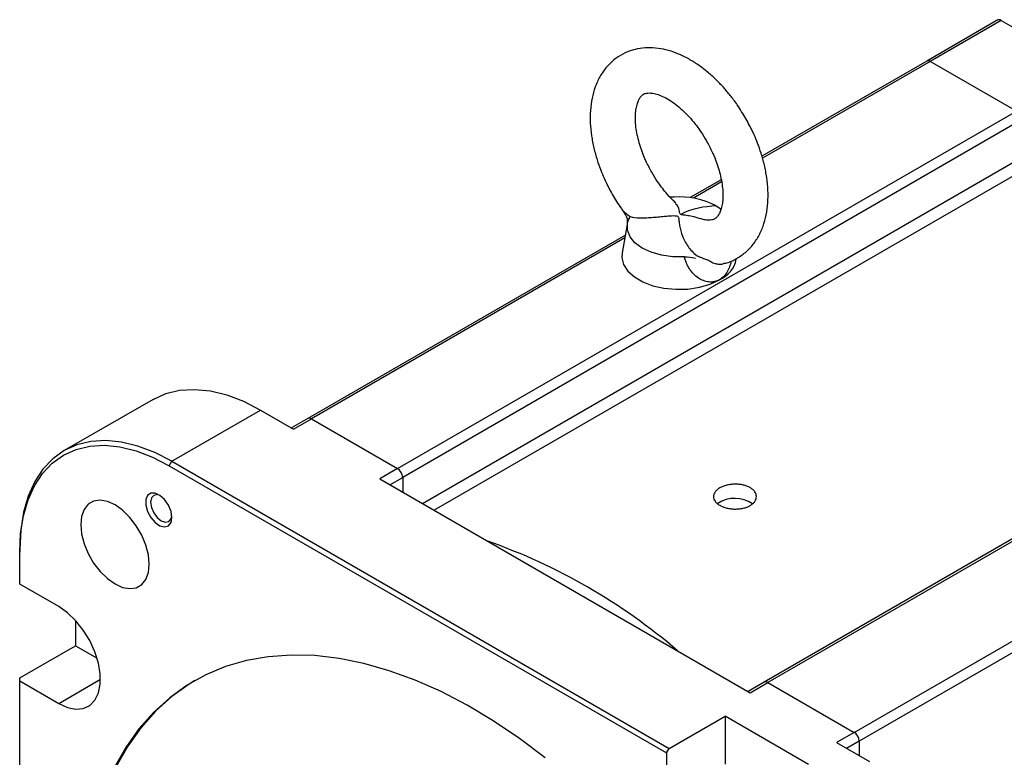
# Model space of a CAD drawing. Header units: millimetres. Extents: x 32176 to 34219, y 9943 to 11279.
# Tile 50 of 59: x 33371 to 33508, y 11133 to 11236. Entities that reach past the tile are written whole.
import ezdxf

# ---------------------------------------------------------------- set-up
doc = ezdxf.new("R2010")
doc.units = ezdxf.units.MM
doc.layers.add('Z_entity', color=7, linetype='Continuous')

msp = doc.modelspace()

# ---------------------------------------------------------------- linework, layer by layer
at = {"layer": 'Z_entity', "color": 7}
for p, q in [((33506.87, 11236.02), (33496.97, 11230.3)), ((33507.37, 11235.97), (33497.47, 11230.25)), ((33507.37, 11235.97), (33515.62, 11231.2)), ((33496.97, 11230.3), (33474, 11217.05)), ((33497.47, 11230.25), (33474.08, 11216.75)), ((33509.49, 11223.31), (33497.47, 11230.25)), ((33423.22, 11173.51), (33509.49, 11223.31)), ((33510.2, 11222.09), (33423.93, 11172.29)), ((33426.7, 11168.65), (33510.2, 11216.85)), ((33511.18, 11215.53), (33428.33, 11167.71)), ((33468.34, 11213.77), (33464.01, 11211.28)), ((33468.39, 11213.47), (33464.48, 11211.21)), ((33461.75, 11211.35), (33461.16, 11211.38)), ((33461.75, 11211.35), (33461.24, 11211.29)), ((33454.57, 11209.56), (33454.5, 11209.61)), ((33455.24, 11207.55), (33454.51, 11203.6)), ((33454.97, 11206.05), (33410.7, 11180.5)), ((33454.9, 11205.68), (33411.2, 11180.45)), ((33468.75, 11202.11), (33468.71, 11202.08)), ((33486.86, 11136.77), (33573.13, 11186.57)), ((33573.84, 11185.35), (33487.57, 11135.55)), ((33389.13, 11183.16), (33376.76, 11176.02)), ((33391.76, 11174.53), (33404.13, 11181.68)), ((33404.13, 11181.68), (33408.73, 11179.02)), ((33410.7, 11180.5), (33408.43, 11179.19)), ((33408.73, 11179.02), (33411.2, 11180.45)), ((33411.2, 11180.45), (33423.22, 11173.51)), ((33391.4, 11173.92), (33391.76, 11174.53)), ((33391.4, 11173.92), (33460.72, 11133.9)), ((33391.76, 11174.53), (33461.08, 11134.51)), ((33423.22, 11173.51), (33420.75, 11172.08)), ((33422.16, 11171.27), (33423.93, 11172.29)), ((33423.93, 11172.29), (33423.93, 11170.25)), ((33525.68, 11173.4), (33474.34, 11143.76)), ((33525.61, 11173.02), (33474.84, 11143.71)), ((33420.75, 11172.08), (33472.37, 11142.28)), ((33370.54, 11162.28), (33370.54, 11161.87)), ((33370.54, 11157.41), (33370.54, 11161.87)), ((33375.98, 11154.28), (33370.54, 11157.41)), ((33378.32, 11152.36), (33378.32, 11148.84)), ((33370.54, 11144.35), (33378.32, 11148.84)), ((33378.32, 11148.84), (33381.34, 11147.1)), ((33370.54, 11143.94), (33370.54, 11144.35)), ((33370.54, 11143.94), (33375.98, 11140.8)), ((33370.54, 11064.06), (33370.54, 11143.94)), ((33375.98, 11140.8), (33381.81, 11144.17)), ((33474.34, 11143.76), (33472.07, 11142.45)), ((33472.37, 11142.28), (33474.84, 11143.71)), ((33474.84, 11143.71), (33486.86, 11136.77)), ((33461.08, 11134.51), (33468.86, 11139)), ((33480.52, 11132.27), (33468.86, 11139)), ((33468.86, 11139), (33468.86, 11132.32)), ((33486.86, 11136.77), (33484.39, 11135.35)), ((33484.39, 11135.35), (33488.98, 11132.69)), ((33487.57, 11135.55), (33485.8, 11134.53)), ((33487.57, 11135.55), (33487.57, 11133.51)), ((33460.72, 11133.9), (33461.08, 11134.51)), ((33460.72, 11133.9), (33460.72, 11127.62))]:
    msp.add_line(p, q, dxfattribs=at)
at = {"layer": 'Z_entity', "color": 7, "flags": 128}
for points in [[(33467.62, 11210.13), (33468.15, 11209.78), (33468.38, 11209.61)], [(33463.19, 11203.03), (33461.58, 11203.04), (33460.01, 11203.25), (33458.56, 11203.66), (33457.31, 11204.25), (33456.31, 11204.98), (33455.62, 11205.82), (33455.26, 11206.72), (33455.26, 11207.65)], [(33454.51, 11203.6), (33454.47, 11202.89), (33454.73, 11201.94), (33455.32, 11201.03), (33456.22, 11200.22), (33457.4, 11199.53), (33458.79, 11199), (33460.35, 11198.65), (33462, 11198.5), (33463.67, 11198.54), (33465.29, 11198.79), (33466.79, 11199.22), (33468.09, 11199.82)], [(33389.13, 11183.16), (33390.9, 11183.97), (33392.84, 11184.44), (33394.93, 11184.56), (33397.12, 11184.35), (33399.41, 11183.79), (33401.75, 11182.89), (33404.13, 11181.68)], [(33391.76, 11174.53), (33389.38, 11175.75), (33387.03, 11176.64), (33384.75, 11177.2), (33382.55, 11177.42), (33380.47, 11177.29), (33378.53, 11176.82), (33376.76, 11176.02), (33375.17, 11174.88), (33373.79, 11173.44), (33372.64, 11171.7), (33371.73, 11169.69), (33371.07, 11167.43), (33370.68, 11164.95), (33370.54, 11162.28)], [(33370.54, 11161.87), (33370.67, 11164.5), (33371.06, 11166.93), (33371.71, 11169.15), (33372.61, 11171.13), (33373.74, 11172.84), (33375.09, 11174.27), (33376.65, 11175.38), (33378.4, 11176.17), (33380.3, 11176.64), (33382.35, 11176.76), (33384.51, 11176.55), (33386.76, 11176), (33389.07, 11175.12), (33391.4, 11173.92)], [(33391.76, 11166.71), (33391.64, 11167.55), (33391.28, 11168.42), (33390.74, 11169.2), (33390.09, 11169.79), (33389.42, 11170.1), (33388.81, 11170.1), (33388.36, 11169.79), (33388.11, 11169.2), (33388.11, 11168.42), (33388.36, 11167.56), (33388.81, 11166.72), (33389.42, 11166.02), (33390.09, 11165.56), (33390.74, 11165.4), (33391.28, 11165.56), (33391.64, 11166.01), (33391.76, 11166.71)], [(33390.11, 11169.78), (33389.71, 11169.89), (33389.22, 11169.79), (33388.9, 11169.42), (33388.79, 11168.83), (33388.9, 11168.11), (33389.22, 11167.37), (33389.71, 11166.72), (33390.27, 11166.26), (33390.84, 11166.06), (33391.32, 11166.16), (33391.65, 11166.53), (33391.75, 11166.93)], [(33388.6, 11160.19), (33388.48, 11161.49), (33388.13, 11162.86), (33387.56, 11164.23), (33386.8, 11165.54), (33385.9, 11166.72), (33384.89, 11167.71), (33383.83, 11168.46), (33382.77, 11168.94), (33381.76, 11169.11), (33380.85, 11168.98), (33380.1, 11168.54), (33379.53, 11167.82), (33379.17, 11166.86), (33379.05, 11165.71), (33379.17, 11164.41), (33379.53, 11163.04), (33380.1, 11161.67), (33380.85, 11160.36), (33381.76, 11159.18), (33382.77, 11158.19), (33383.83, 11157.44), (33384.89, 11156.96), (33385.9, 11156.79), (33386.8, 11156.92), (33387.56, 11157.36), (33388.13, 11158.08), (33388.48, 11159.04), (33388.6, 11160.19)], [(33375.98, 11140.8), (33377.19, 11140.25), (33378.35, 11140.02), (33379.41, 11140.11), (33380.31, 11140.53), (33381.03, 11141.26), (33381.53, 11142.26), (33381.78, 11143.49), (33381.78, 11144.9), (33381.53, 11146.42), (33381.03, 11147.99), (33380.31, 11149.55), (33379.41, 11151.01), (33378.35, 11152.32), (33377.19, 11153.43), (33375.98, 11154.28)], [(33443.8, 11133.23), (33440.2, 11135.93), (33436.56, 11138.38), (33432.92, 11140.56), (33429.27, 11142.45), (33425.65, 11144.05), (33422.06, 11145.36), (33418.53, 11146.37), (33415.06, 11147.07), (33411.67, 11147.46), (33408.38, 11147.54), (33405.2, 11147.31), (33402.15, 11146.77), (33399.24, 11145.92), (33396.47, 11144.77), (33393.87, 11143.32), (33391.45, 11141.57), (33389.21, 11139.54), (33387.16, 11137.24), (33385.32, 11134.66), (33383.69, 11131.84)], [(33394.97, 11143.98), (33394.16, 11143.48), (33391.73, 11141.74), (33389.49, 11139.71), (33387.44, 11137.4), (33385.6, 11134.83), (33383.98, 11132), (33382.57, 11128.93), (33381.38, 11125.63), (33380.43, 11122.11), (33379.71, 11118.4), (33379.23, 11114.5), (33378.99, 11110.44), (33378.99, 11106.23), (33379.23, 11101.89), (33379.71, 11097.43), (33380.43, 11092.89), (33381.38, 11088.27), (33382.57, 11083.61), (33383.98, 11078.91), (33385.6, 11074.2), (33386.05, 11073.01)]]:
    msp.add_lwpolyline(points, dxfattribs=at)
at = {"layer": 'Z_entity', "color": 7}
for centre, radius, start, end in [((33507.07, 11235.56), 0.503, 54.3824, 114.3071), ((33497.17, 11229.84), 0.503, 54.3824, 114.3071), ((33462.58, 11200.65), 10.73, 62.0241, 94.4797), ((33466.37, 11203.62), 4.17, 294.407, 347.2199), ((33410.91, 11180.04), 0.503, 54.3824, 114.3071), ((33422.39, 11172.22), 1.54, 2.6055, 57.3945), ((33470.24, 11165.11), 4.26, 54.9588, 124.0355), ((33408.26, 11085.14), 82.96, 49.3942, 70.6111), ((33474.55, 11143.3), 0.503, 54.3824, 114.3071), ((33486.03, 11135.48), 1.54, 2.6055, 57.3945)]:
    msp.add_arc(centre, radius, start, end, dxfattribs=at)
for points, knots in [([(33471.76, 11222.29), (33471.37, 11222.93), (33470.83, 11223.83), (33469.93, 11225.08), (33469.12, 11226.1), (33468.11, 11227.23), (33466.99, 11228.31), (33465.77, 11229.32), (33464.47, 11230.22), (33463.11, 11230.98), (33461.71, 11231.58), (33460.27, 11231.98), (33458.81, 11232.18), (33457.37, 11232.15), (33455.95, 11231.86), (33454.59, 11231.31), (33453.33, 11230.48), (33452.25, 11229.4), (33451.38, 11228.12), (33450.73, 11226.7), (33450.29, 11225.12), (33450.07, 11223.44), (33450.05, 11221.69), (33450.22, 11219.93), (33450.55, 11218.2), (33451, 11216.6), (33451.49, 11215.2), (33452.03, 11213.9), (33452.58, 11212.75), (33453, 11212), (33453.17, 11211.68)], [0, 0, 0, 0, 0.045331, 0.063867, 0.094475, 0.126039, 0.159708, 0.194641, 0.230543, 0.267186, 0.304374, 0.341855, 0.379407, 0.416909, 0.45449, 0.492599, 0.53199, 0.573618, 0.612594, 0.652753, 0.693852, 0.735262, 0.776329, 0.816446, 0.855151, 0.891012, 0.92239, 0.947808, 0.977703, 1, 1, 1, 1]), ([(33458.64, 11214.81), (33458.37, 11215.33), (33457.97, 11216.06), (33457.49, 11217.16), (33457.14, 11218.1), (33456.81, 11219.2), (33456.56, 11220.3), (33456.4, 11221.38), (33456.35, 11222.39), (33456.4, 11223.29), (33456.54, 11224.07), (33456.74, 11224.69), (33456.98, 11225.16), (33457.24, 11225.49), (33457.51, 11225.7), (33457.83, 11225.82), (33458.34, 11225.87), (33458.96, 11225.81), (33459.72, 11225.59), (33460.59, 11225.19), (33461.52, 11224.62), (33462.47, 11223.89), (33463.41, 11223.02), (33464.22, 11222.13), (33464.92, 11221.26), (33465.6, 11220.31), (33466.03, 11219.59), (33466.29, 11219.17)], [0, 0, 0, 0, 0.050728, 0.071434, 0.105436, 0.140196, 0.176819, 0.21422, 0.251966, 0.289799, 0.32773, 0.366111, 0.405678, 0.448303, 0.498526, 0.560316, 0.604523, 0.647732, 0.690252, 0.732558, 0.774864, 0.81698, 0.857943, 0.898204, 0.927531, 0.957589, 1, 1, 1, 1]), ([(33468.69, 11202.1), (33468.78, 11202.12), (33469.35, 11202.22), (33470.33, 11202.68), (33471.6, 11203.49), (33472.69, 11204.58), (33473.55, 11205.86), (33474.2, 11207.28), (33474.64, 11208.85), (33474.86, 11210.53), (33474.88, 11212.28), (33474.71, 11214.05), (33474.38, 11215.77), (33473.93, 11217.38), (33473.44, 11218.78), (33472.9, 11220.08), (33472.35, 11221.22), (33471.94, 11221.97), (33471.76, 11222.29)], [0, 0, 0, 0, 0.0131466, 0.0820868, 0.153347, 0.2286543, 0.2991642, 0.3718137, 0.4461641, 0.5210767, 0.5953688, 0.6679416, 0.7379617, 0.8028359, 0.8595999, 0.9055828, 0.959664, 1, 1, 1, 1]), ([(33466.29, 11219.17), (33466.57, 11218.65), (33466.96, 11217.92), (33467.44, 11216.81), (33467.79, 11215.87), (33468.12, 11214.78), (33468.37, 11213.67), (33468.53, 11212.6), (33468.58, 11211.59), (33468.53, 11210.68), (33468.4, 11209.91), (33468.2, 11209.28), (33467.95, 11208.81), (33467.69, 11208.49), (33467.42, 11208.28), (33467.1, 11208.15), (33466.59, 11208.11), (33466.03, 11208.15), (33465.57, 11208.3), (33465.38, 11208.37)], [0, 0, 0, 0, 0.074621, 0.105081, 0.155098, 0.206231, 0.260103, 0.315122, 0.370646, 0.426299, 0.482096, 0.538556, 0.59676, 0.659461, 0.73334, 0.824235, 0.889264, 0.952825, 1, 1, 1, 1]), ([(33461.99, 11210.54), (33461.84, 11210.69), (33461.37, 11211.1), (33460.71, 11211.84), (33460.01, 11212.72), (33459.33, 11213.66), (33458.9, 11214.38), (33458.64, 11214.81)], [0, 0, 0, 0, 0.127475, 0.374765, 0.554891, 0.739507, 1, 1, 1, 1]), ([(33453.17, 11211.68), (33453.55, 11211.04), (33453.98, 11210.32), (33454.47, 11209.65), (33454.52, 11209.57)], [0, 0, 0, 0, 0.888257, 1, 1, 1, 1]), ([(33455.26, 11207.65), (33455.29, 11207.82), (33455.3, 11207.99), (33455.25, 11208.33), (33455.2, 11208.49), (33454.99, 11208.99), (33454.76, 11209.3), (33454.5, 11209.61)], [0, 0, 0, 0, 0.25, 0.25, 0.5, 0.5, 1, 1, 1, 1]), ([(33454.51, 11209.58), (33454.64, 11209.39), (33454.79, 11209.18), (33454.88, 11208.99), (33454.89, 11208.97)], [0, 0, 0, 0, 0.871811, 1, 1, 1, 1]), ([(33462.69, 11208.94), (33462.66, 11208.96), (33462.56, 11209.03), (33462.49, 11209.42), (33462.47, 11209.99), (33462.1, 11210.29), (33461.91, 11210.44)], [0, 0, 0, 0, 0.0364767, 0.1253214, 0.5427332, 1, 1, 1, 1]), ([(33455.65, 11208.62), (33456.02, 11208.51), (33456.47, 11208.46), (33457.23, 11208.44), (33457.49, 11208.44), (33458.04, 11208.47), (33458.32, 11208.49), (33458.91, 11208.53), (33459.21, 11208.56), (33459.82, 11208.62), (33460.13, 11208.66), (33460.76, 11208.71), (33461.07, 11208.74), (33461.55, 11208.76), (33461.71, 11208.76), (33461.95, 11208.75), (33462.03, 11208.75), (33462.15, 11208.72), (33462.18, 11208.71), (33462.25, 11208.69), (33462.27, 11208.67), (33462.34, 11208.61), (33462.36, 11208.56), (33462.39, 11208.46), (33462.39, 11208.41), (33462.42, 11208.26), (33462.43, 11208.15), (33462.46, 11207.83), (33462.49, 11207.6), (33462.6, 11206.91), (33462.73, 11206.41), (33463.01, 11205.68), (33463.13, 11205.43), (33463.39, 11204.95), (33463.54, 11204.7), (33464.04, 11204), (33464.44, 11203.57), (33464.93, 11203.18)], [0, 0, 0, 0, 0.125, 0.125, 0.1875, 0.1875, 0.25, 0.25, 0.3125, 0.3125, 0.375, 0.375, 0.4375, 0.4375, 0.46875, 0.46875, 0.484375, 0.484375, 0.492188, 0.492188, 0.5, 0.5, 0.515625, 0.515625, 0.53125, 0.53125, 0.5625, 0.5625, 0.625, 0.625, 0.75, 0.75, 0.8125, 0.8125, 0.875, 0.875, 1, 1, 1, 1]), ([(33465.37, 11208.33), (33465.01, 11208.45), (33464.39, 11208.65), (33463.62, 11208.77), (33463.15, 11208.83), (33462.9, 11208.87), (33462.76, 11208.9), (33462.7, 11208.93), (33462.69, 11208.94)], [0, 0, 0, 0, 0.408506, 0.699916, 0.845973, 0.920304, 0.973538, 1, 1, 1, 1]), ([(33468.09, 11199.82), (33468.05, 11199.8), (33467.96, 11199.75), (33467.82, 11199.69), (33467.67, 11199.63), (33467.53, 11199.59), (33467.38, 11199.55), (33467.23, 11199.53), (33467.08, 11199.51), (33466.92, 11199.5), (33466.57, 11199.51), (33466.02, 11199.61), (33465.29, 11199.94), (33464.61, 11200.46), (33464.11, 11201.04), (33463.76, 11201.58), (33463.53, 11202.04), (33463.33, 11202.52), (33463.23, 11202.86), (33463.19, 11203.03)], [0, 0, 0, 0, 0.02383, 0.047605, 0.071365, 0.095151, 0.119001, 0.142957, 0.167057, 0.19134, 0.215844, 0.32942, 0.446866, 0.574697, 0.706096, 0.778147, 0.850838, 0.924642, 1, 1, 1, 1]), ([(33464.86, 11203.24), (33464.95, 11203.2), (33465.14, 11203.11), (33465.42, 11202.98), (33465.7, 11202.86), (33465.98, 11202.76), (33466.27, 11202.65), (33466.47, 11202.6), (33466.57, 11202.57)], [0, 0, 0, 0, 0.173706, 0.344568, 0.512604, 0.677835, 0.840287, 1, 1, 1, 1]), ([(33466.57, 11202.57), (33466.77, 11202.42), (33467.06, 11202.21), (33467.45, 11202.09), (33467.69, 11202.04), (33468.04, 11201.99), (33468.41, 11201.98), (33468.65, 11202.08), (33468.69, 11202.09)], [0, 0, 0, 0, 0.3163483, 0.4738028, 0.531571, 0.6319692, 0.9463622, 1, 1, 1, 1]), ([(33469.7, 11202.45), (33469.7, 11202.45), (33469.68, 11202.15), (33469.47, 11201.59), (33469.14, 11200.84), (33468.67, 11200.22), (33468.28, 11199.96), (33468.09, 11199.82)], [0, 0, 0, 0, 0.000418, 0.262951, 0.516813, 0.760336, 1, 1, 1, 1]), ([(33468.12, 11168.41), (33467.98, 11168.49), (33467.86, 11168.58), (33467.64, 11168.76), (33467.55, 11168.86), (33467.4, 11169.07), (33467.34, 11169.17), (33467.26, 11169.39), (33467.24, 11169.5), (33467.24, 11169.72), (33467.26, 11169.83), (33467.34, 11170.05), (33467.4, 11170.16), (33467.55, 11170.36), (33467.64, 11170.46), (33467.86, 11170.65), (33467.98, 11170.74), (33468.26, 11170.9), (33468.41, 11170.97), (33468.74, 11171.1), (33468.91, 11171.15), (33469.27, 11171.24), (33469.47, 11171.28), (33469.85, 11171.33), (33470.04, 11171.34), (33470.44, 11171.35), (33470.64, 11171.34), (33471.02, 11171.3), (33471.21, 11171.27), (33471.57, 11171.19), (33471.74, 11171.14), (33472.07, 11171.01), (33472.23, 11170.94), (33472.51, 11170.78), (33472.63, 11170.69), (33472.85, 11170.5), (33472.94, 11170.4), (33473.09, 11170.18), (33473.15, 11170.07), (33473.22, 11169.85), (33473.24, 11169.73), (33473.24, 11169.5), (33473.22, 11169.38), (33473.15, 11169.15), (33473.09, 11169.04), (33472.94, 11168.83), (33472.85, 11168.73), (33472.63, 11168.54), (33472.5, 11168.45), (33472.23, 11168.29), (33472.07, 11168.22), (33471.75, 11168.09), (33471.58, 11168.04), (33471.21, 11167.96), (33471.02, 11167.93), (33470.64, 11167.89), (33470.44, 11167.88), (33470.05, 11167.88), (33469.85, 11167.9), (33469.47, 11167.95), (33469.28, 11167.98), (33468.92, 11168.07), (33468.74, 11168.13), (33468.42, 11168.26), (33468.26, 11168.33), (33468.12, 11168.41)], [0, 0, 0, 0, 0.03125, 0.03125, 0.0625, 0.0625, 0.09375, 0.09375, 0.125, 0.125, 0.15625, 0.15625, 0.1875, 0.1875, 0.21875, 0.21875, 0.25, 0.25, 0.28125, 0.28125, 0.3125, 0.3125, 0.34375, 0.34375, 0.375, 0.375, 0.40625, 0.40625, 0.4375, 0.4375, 0.46875, 0.46875, 0.5, 0.5, 0.53125, 0.53125, 0.5625, 0.5625, 0.59375, 0.59375, 0.625, 0.625, 0.65625, 0.65625, 0.6875, 0.6875, 0.71875, 0.71875, 0.75, 0.75, 0.78125, 0.78125, 0.8125, 0.8125, 0.84375, 0.84375, 0.875, 0.875, 0.90625, 0.90625, 0.9375, 0.9375, 0.96875, 0.96875, 1, 1, 1, 1])]:
    msp.add_open_spline(points, degree=3, knots=knots, dxfattribs=at)
for points in [[(33454.5, 11209.61), (33454.81, 11209.25), (33455.2, 11208.92), (33455.65, 11208.62)], [(33467.62, 11210.13), (33465.98, 11209.98), (33464.35, 11209.82), (33462.69, 11208.94)], [(33455.26, 11207.65), (33455.33, 11208), (33455.47, 11208.33), (33455.65, 11208.62)], [(33463.19, 11203.03), (33463.71, 11203.06), (33464.22, 11202.97), (33464.73, 11202.83)]]:
    msp.add_open_spline(points, degree=3, dxfattribs=at)

doc.saveas('drawing.dxf')
